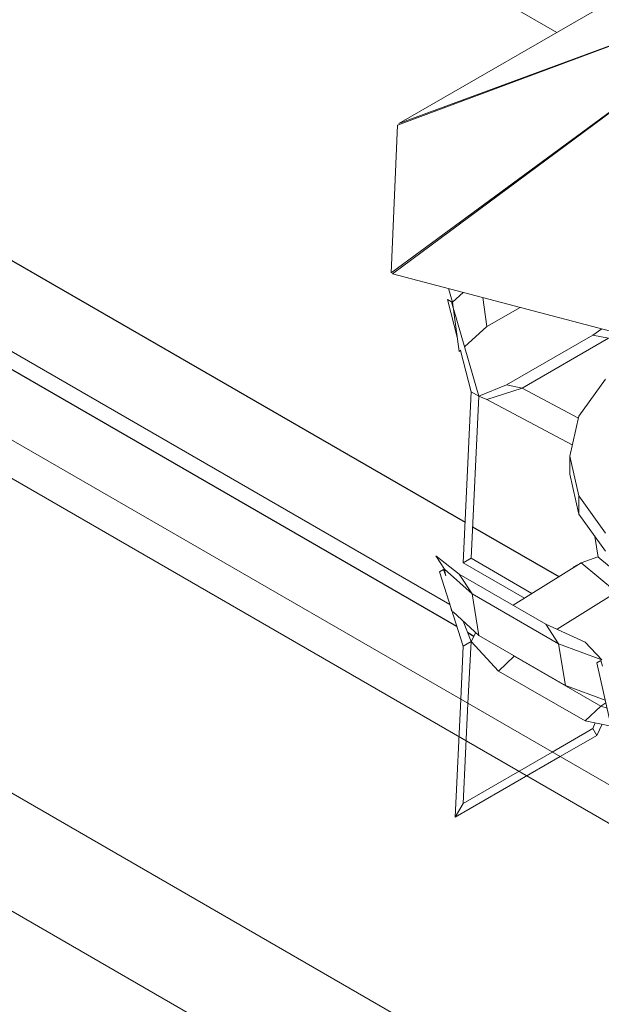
# Model space of a CAD drawing. Header units: inches. Extents: x -4136 to 1945, y -6639 to 12387.
# Tile 130 of 256: x 1746 to 1799, y -6541 to -6453. Entities that reach past the tile are written whole.
import ezdxf

# ---------------------------------------------------------------- set-up
doc = ezdxf.new("R2010")
doc.units = ezdxf.units.IN
doc.header["$MEASUREMENT"] = 0
for name, color, linetype, lineweight in [('A-FLOR', 7, 'Continuous', 9), ('A-WALL', 7, 'Continuous', 9), ('L-SITE', 7, 'Continuous', 9), ('S-FNDN', 7, 'Continuous', 9)]:
    doc.layers.add(name, color=color, linetype=linetype, lineweight=lineweight)

# ---------------------------------------------------------------- blocks, each defined once
blk = doc.blocks.new('Outdoor Table01 - 02ZUTB01_dwg-1294291-DIAMOND_PIERS')
at = {"layer": 'L-SITE'}
for p, q in [((-5916.47, -6449.273), (-5952.274, -6475.665)), ((-5916.47, -6449.273), (-5952.171, -6475.757)), ((-5916.47, -6449.273), (-5951.71, -6462.377)), ((-5951.598, -6462.25), (-5928.971, -6449.186)), ((-5916.47, -6449.273), (-5951.598, -6462.25)), ((-5952.274, -6475.665), (-5951.71, -6462.377)), ((-5930.341, -6481.486), (-5952.171, -6475.757)), ((-5947.117, -6477.083), (-5946.783, -6478.311)), ((-5945.808, -6477.427), (-5946.783, -6478.311)), ((-5944.056, -6477.887), (-5943.693, -6480.504)), ((-5946.333, -6481.562), (-5947.229, -6478.054)), ((-5946.875, -6478.258), (-5947.229, -6478.054)), ((-5946.714, -6478.814), (-5946.875, -6478.258)), ((-5946.783, -6478.311), (-5946.168, -6482.749)), ((-5940.691, -6478.77), (-5943.693, -6480.504)), ((-5944.4, -6486.766), (-5946.663, -6478.988)), ((-5943.693, -6480.504), (-5945.694, -6482.319)), ((-5934.147, -6481.255), (-5941.926, -6485.746)), ((-5933.354, -6480.695), (-5934.147, -6481.255)), ((-5932.733, -6481.541), (-5934.147, -6481.255)), ((-5932.733, -6481.541), (-5940.511, -6486.031)), ((-5946.018, -6482.613), (-5946.168, -6482.749)), ((-5945.108, -6486.358), (-5946.056, -6482.647)), ((-5941.926, -6485.746), (-5944.4, -6486.766)), ((-5941.926, -6485.746), (-5940.511, -6486.031)), ((-5933.012, -6485.21), (-5935.409, -6488.552)), ((-5945.815, -6501.732), (-5945.108, -6486.358)), ((-5945.108, -6486.358), (-5944.4, -6486.766)), ((-5945.108, -6501.324), (-5944.4, -6486.766)), ((-5943.693, -6487.052), (-5944.4, -6486.766)), ((-5940.511, -6486.031), (-5943.693, -6487.052)), ((-5940.511, -6486.031), (-5935.448, -6488.721)), ((-5935.999, -6491.139), (-5943.693, -6487.052)), ((-5935.409, -6488.552), (-5936.227, -6492.139)), ((-5936.227, -6493.772), (-5936.227, -6492.139)), ((-5936.227, -6492.139), (-5935.409, -6495.725)), ((-5936.227, -6493.772), (-5935.409, -6497.358)), ((-5935.409, -6497.358), (-5935.409, -6495.725)), ((-5935.409, -6495.725), (-5933.012, -6499.067)), ((-5935.409, -6497.358), (-5933.012, -6500.7)), ((-5933.682, -6501.218), (-5933.975, -6499.357)), ((-5946.158, -6502.747), (-5948.279, -6501.114)), ((-5947.491, -6502.292), (-5948.279, -6501.114)), ((-5945.108, -6501.324), (-5945.815, -6501.732)), ((-5940.307, -6504.912), (-5945.815, -6501.732)), ((-5939.627, -6504.488), (-5945.108, -6501.324)), ((-5935.208, -6501.732), (-5941.317, -6505.542)), ((-5935.208, -6501.732), (-5935.915, -6502.141)), ((-5933.702, -6501.202), (-5935.208, -6501.732)), ((-5935.208, -6501.732), (-5932.026, -6504.386)), ((-5933.702, -6501.202), (-5930.52, -6503.855)), ((-5947.582, -6502.345), (-5947.936, -6502.549)), ((-5947.936, -6502.549), (-5945.815, -6509.22)), ((-5947.582, -6502.345), (-5947.37, -6502.9)), ((-5947.491, -6502.292), (-5947.405, -6502.808)), ((-5945.016, -6504.537), (-5947.491, -6502.292)), ((-5938.38, -6507.238), (-5946.158, -6502.747)), ((-5946.158, -6502.747), (-5945.016, -6504.537)), ((-5932.026, -6504.386), (-5937.357, -6507.71)), ((-5937.237, -6509.028), (-5945.016, -6504.537)), ((-5945.016, -6504.537), (-5944.4, -6508.264)), ((-5946.922, -6505.739), (-5946.875, -6506.019)), ((-5946.875, -6506.019), (-5946.815, -6506.074)), ((-5946.725, -6506.155), (-5944.4, -6508.264)), ((-5945.805, -6506.991), (-5945.108, -6508.812)), ((-5944.685, -6508.006), (-5945.108, -6508.812)), ((-5938.38, -6507.238), (-5934.844, -6508.871)), ((-5938.38, -6507.238), (-5937.237, -6509.028)), ((-5945.108, -6508.812), (-5945.815, -6509.22)), ((-5945.108, -6508.812), (-5945.378, -6514.375)), ((-5945.108, -6508.812), (-5942.633, -6511.465)), ((-5944.4, -6508.264), (-5936.622, -6512.755)), ((-5934.844, -6508.871), (-5933.348, -6510.457)), ((-5945.815, -6509.22), (-5946.034, -6513.996)), ((-5937.237, -6509.028), (-5933.348, -6510.457)), ((-5937.237, -6509.028), (-5936.622, -6512.755)), ((-5941.219, -6510.118), (-5942.633, -6511.465)), ((-5941.283, -6510.064), (-5941.219, -6510.118)), ((-5941.219, -6510.118), (-5933.44, -6514.609)), ((-5933.44, -6510.51), (-5933.794, -6510.714)), ((-5932.38, -6516.977), (-5933.794, -6510.714)), ((-5933.289, -6511.03), (-5933.44, -6510.51)), ((-5942.633, -6511.465), (-5934.855, -6515.956)), ((-5936.622, -6512.755), (-5933.035, -6514.073)), ((-5934.855, -6515.956), (-5933.44, -6514.609)), ((-5933.44, -6514.609), (-5932.979, -6514.321)), ((-5933.44, -6514.609), (-5932.873, -6514.791)), ((-5934.855, -6515.956), (-5932.508, -6516.408)), ((-5937.807, -6518.746), (-5934.147, -6516.634)), ((-5934.147, -6516.634), (-5933.931, -6516.134)), ((-5934.147, -6516.634), (-5933.794, -6517.246)), ((-5933.794, -6517.246), (-5933.324, -6516.251)), ((-5937.1, -6519.154), (-5933.794, -6517.246))]:
    blk.add_line(p, q, dxfattribs=at)
at = {"layer": 'L-SITE', "color": 8, "true_color": 0x808080}
for p, q in [((-5946.034, -6513.996), (-5946.522, -6524.594)), ((-5945.378, -6514.375), (-5945.815, -6523.37)), ((-5946.522, -6524.594), (-5937.1, -6519.154)), ((-5945.815, -6523.37), (-5937.807, -6518.746)), ((-5946.522, -6524.594), (-5945.815, -6523.37))]:
    blk.add_line(p, q, dxfattribs=at)
blk = doc.blocks.new('Outdoor Table01 - Outdoor Table01-1294297-DIAMOND_PIERS')
blk.add_blockref('Outdoor Table01 - 02ZUTB01_dwg-1294291-DIAMOND_PIERS', (0, 0))
blk = doc.blocks.new('CTR - 1st Phase - Shell_rvt-3-DIAMOND_PIERS')
at = {"layer": 'A-FLOR', "color": 8, "true_color": 0x808080}
for p, q in [((-6042.84, -6489.847), (-5907.075, -6568.23)), ((-5907.075, -6578.845), (-6042.84, -6500.461))]:
    blk.add_line(p, q, dxfattribs=at)
at = {"layer": 'A-WALL'}
for p, q in [((-5907.075, -6539.959), (-6045.845, -6459.841)), ((-6039.834, -6459.841), (-5907.075, -6536.489))]:
    blk.add_line(p, q, dxfattribs=at)
at = {"layer": 'A-WALL', "color": 9, "true_color": 0xbfbfbf}
blk.add_line((-5987.031, -6482.367), (-5947.005, -6505.476), dxfattribs=at)
at = {"layer": 'S-FNDN', "color": 8, "true_color": 0x808080}
for p, q in [((-5937.397, -6454.051), (-5990.655, -6423.302)), ((-5934.233, -6455.878), (-5934.278, -6455.851))]:
    blk.add_line(p, q, dxfattribs=at)
at = {"layer": 'S-FNDN', "color": 9, "lineweight": 30, "true_color": 0xbfbfbf}
for p, q in [((-5987.031, -6474.202), (-5945.647, -6498.095)), ((-5944.97, -6498.486), (-5937.198, -6502.973))]:
    blk.add_line(p, q, dxfattribs=at)
at = {"layer": 'S-FNDN', "color": 8, "lineweight": 30, "true_color": 0x808080}
for p, q in [((-5946.369, -6507.476), (-5987.687, -6483.622)), ((-5944.863, -6508.346), (-5945.406, -6508.033))]:
    blk.add_line(p, q, dxfattribs=at)
at = {"lineweight": 9}
blk.add_blockref('Outdoor Table01 - Outdoor Table01-1294297-DIAMOND_PIERS', (0, 0), dxfattribs=at)

msp = doc.modelspace()

# ---------------------------------------------------------------- block references
at = {"lineweight": 5}
msp.add_blockref('CTR - 1st Phase - Shell_rvt-3-DIAMOND_PIERS', (7731.97472, 0), dxfattribs=at)

doc.saveas('drawing.dxf')
